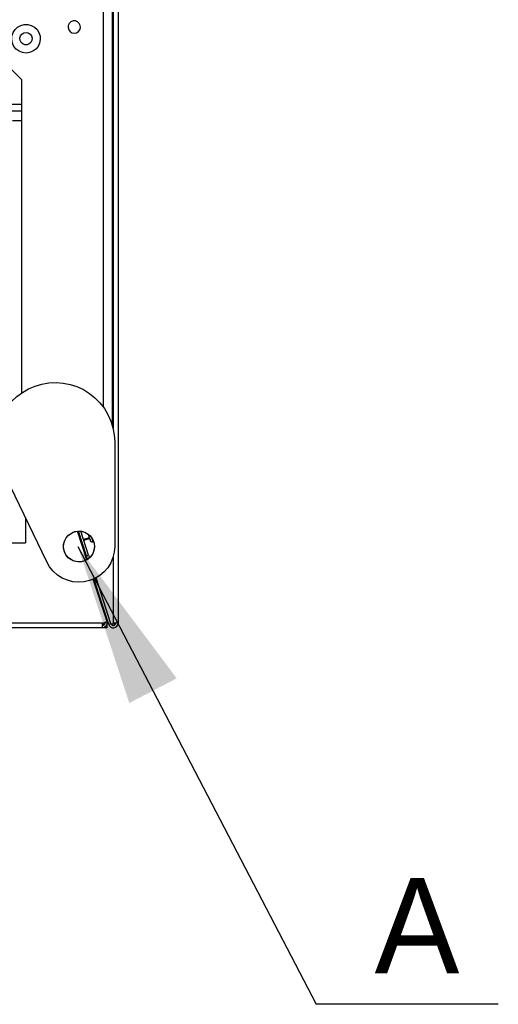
# Model space of a CAD drawing. Header units: millimetres. Extents: x 0 to 39025, y -31299 to 8400.
# Tile 209 of 256: x 15294 to 15495, y -12052 to -11638. Entities that reach past the tile are written whole.
import ezdxf

# ---------------------------------------------------------------- set-up
doc = ezdxf.new("R2010")
doc.units = ezdxf.units.MM
doc.layers.add('ANOTACIJE', color=7, linetype='Continuous')
doc.styles.add('SLDTEXTSTYLE1', font='Montserrat-Regular.ttf')
doc.styles.get("Standard").update_dxf_attribs({"font": 'Montserrat-Regular.ttf'})
doc.dimstyles.new('SLDDIMSTYLE3', dxfattribs={"dimtxt": 0.18, "dimasz": 3.414889, "dimexe": 0, "dimexo": 0.0625, "dimgap": 0, "dimtad": 0, "dimtih": 1, "dimtoh": 1, "dimdec": 0, "dimrnd": 1e-09, "dimzin": 0, "dimdsep": 46, "dimtxsty": 'Standard', "dimsah": 1, "dimcen": 0.09, "dimadec": 0, "dimazin": 0, "dimtfac": 3.414889, "dimtdec": 0, "dimtofl": 0, "dimtmove": 0, "dimatfit": 3, "dimfxl": 1, "dimfrac": 2, "dimtolj": 1, "dimtzin": 0, "dimarcsym": 0})

# ---------------------------------------------------------------- blocks, each defined once
blk = doc.blocks.new('Adapt 2 (spodaj)')
blk.add_circle((1133.61, 34.13), 6.47)
at = {"lineweight": 25}
for points in [[(1150, 712.98), (1150, 712.98), (1150, 1.98), (1150, 1.98)], [(1147.9, 676.3), (1147.9, 676.3), (1147.9, 83.87), (1147.9, 83.87)], [(1143.8, 651.28), (1143.8, 651.28), (1143.8, 92.72), (1143.8, 92.72)], [(1147.6, 651.28), (1147.6, 651.28), (1147.6, 84.99), (1147.6, 84.99)], [(1094.4, 245.28), (1094.4, 245.28), (1109.4, 230.28), (1109.4, 230.28)], [(1109.4, 230.28), (1109.4, 230.28), (1109.4, 212.98), (1109.4, 212.98)], [(1023.1, 219.88), (1023.1, 219.88), (1109.4, 219.88), (1109.4, 219.88)], [(1023.1, 217.08), (1023.1, 217.08), (1109.4, 217.08), (1109.4, 217.08)], [(1109.4, 212.98), (1109.4, 212.98), (1109.4, 98.57), (1109.4, 98.57)], [(1148.6, 77.99), (1148.6, 77.99), (1148.6, 34.12), (1148.6, 34.12)], [(1120.08, 27.62), (1120.08, 27.62), (1101.07, 67.16), (1101.07, 67.16)], [(1111.1, 46.3), (1111.1, 46.3), (1111.1, 35.66), (1111.1, 35.66)], [(1136.95, 28.55), (1136.95, 28.55), (1133.03, 40.59), (1133.03, 40.59)], [(1133.03, 40.59), (1133.03, 40.59), (1135, 34.56), (1135, 34.56)], [(1137.2, 28.71), (1137.2, 28.71), (1133.33, 40.61), (1133.33, 40.61)], [(1136.71, 30.24), (1136.71, 30.24), (1133.34, 40.61), (1133.34, 40.61)], [(1137.66, 30.55), (1137.66, 30.55), (1134.41, 40.57), (1134.41, 40.57)], [(1137.94, 37.81), (1137.94, 37.81), (1135.56, 37.03), (1135.56, 37.03)], [(1135.65, 36.76), (1135.65, 36.76), (1138.02, 37.54), (1138.02, 37.54)], [(1095.49, 35.66), (1095.49, 35.66), (1111.1, 35.66), (1111.1, 35.66)], [(1135, 34.56), (1135, 34.56), (1134.99, 34.56), (1134.99, 34.56)], [(1135.61, 32.66), (1135.61, 32.66), (1135, 34.56), (1135, 34.56)], [(1135.61, 32.66), (1135.61, 32.66), (1135.61, 32.66), (1135.61, 32.66)], [(1136.71, 30.24), (1136.71, 30.24), (1137.66, 30.55), (1137.66, 30.55)], [(1137.21, 28.71), (1137.21, 28.71), (1136.71, 30.24), (1136.71, 30.24)], [(1137.66, 30.55), (1137.66, 30.55), (1138.04, 29.38), (1138.04, 29.38)], [(1147.9, 29.59), (1147.9, 29.59), (1147.9, 1.98), (1147.9, 1.98)], [(1147.05, 1.67), (1147.05, 1.67), (1140.78, 20.95), (1140.78, 20.95)], [(1145.38, 2.6), (1145.38, 2.6), (1139.6, 20.37), (1139.6, 20.37)], [(1146.09, 1.34), (1146.09, 1.34), (1139.87, 20.49), (1139.87, 20.49)], [(1146.09, 1.36), (1146.09, 1.36), (1139.88, 20.5), (1139.88, 20.5)], [(1143.48, 1.98), (1143.48, 1.98), (1097.49, 1.98), (1097.49, 1.98)], [(1143.48, 1.98), (1143.48, 1.98), (1145.38, 2.6), (1145.38, 2.6)], [(1144.29, 1.4), (1144.29, 1.4), (1143.48, 1.4), (1143.48, 1.4)], [(1145.5, 0), (1145.5, 0), (1143.48, 0), (1143.48, 0)], [(1144.33, 2.25), (1144.33, 2.25), (1144.46, 1.84), (1144.46, 1.84)], [(1144.46, 2.1), (1144.46, 2.1), (1144.38, 2.1), (1144.38, 2.1)], [(1145.47, 3.26), (1145.47, 3.26), (1145.01, 3.72), (1145.01, 3.72)], [(1145.48, 3.23), (1145.48, 3.23), (1145.02, 3.69), (1145.02, 3.69)], [(1145.18, 3.2), (1145.18, 3.2), (1145.5, 2.88), (1145.5, 2.88)], [(1145.5, 2.88), (1145.5, 2.88), (1145.28, 2.88), (1145.28, 2.88)], [(1145.6, 2.86), (1145.6, 2.86), (1145.5, 2.86), (1145.5, 2.86)], [(1145.6, 2.86), (1145.6, 2.86), (1145.5, 2.86), (1145.5, 2.86)], [(1145.61, 2.83), (1145.61, 2.83), (1145.5, 2.83), (1145.5, 2.83)], [(1147.05, 1.67), (1147.05, 1.67), (1146.09, 1.36), (1146.09, 1.36)], [(1146.09, 1.34), (1146.09, 1.34), (1146.09, 1.36), (1146.09, 1.36)], [(1146.1, 1.34), (1146.1, 1.34), (1146.09, 1.34), (1146.09, 1.34)], [(1147.11, 1.51), (1147.11, 1.51), (1148, 1.64), (1148, 1.64)], [(1148, 1.62), (1148, 1.62), (1147.12, 1.49), (1147.12, 1.49)], [(1148, 1.98), (1148, 1.98), (1148, 1.64), (1148, 1.64)], [(1148, 1.62), (1148, 1.62), (1148, 1.64), (1148, 1.64)], [(1143.48, -0.02), (1143.48, -0.02), (1097.49, -0.02), (1097.49, -0.02)]]:
    blk.add_open_spline(points, degree=3, dxfattribs=at)
for points, knots in [([(1111.35, 241.38), (1111.35, 241.38), (1112.84, 241.56), (1112.84, 241.56), (1112.84, 241.56), (1114.24, 242.12), (1114.24, 242.12), (1114.24, 242.12), (1115.46, 243), (1115.46, 243), (1115.46, 243), (1116.42, 244.16), (1116.42, 244.16), (1116.42, 244.16), (1117.05, 245.52), (1117.05, 245.52), (1117.05, 245.52), (1117.34, 247), (1117.34, 247), (1117.34, 247), (1117.24, 248.5), (1117.24, 248.5), (1117.24, 248.5), (1116.78, 249.93), (1116.78, 249.93), (1116.78, 249.93), (1115.97, 251.2), (1115.97, 251.2), (1115.97, 251.2), (1114.87, 252.23), (1114.87, 252.23), (1114.87, 252.23), (1113.56, 252.96), (1113.56, 252.96), (1113.56, 252.96), (1112.1, 253.33), (1112.1, 253.33), (1112.1, 253.33), (1110.59, 253.33), (1110.59, 253.33), (1110.59, 253.33), (1109.14, 252.96), (1109.14, 252.96), (1109.14, 252.96), (1107.82, 252.23), (1107.82, 252.23), (1107.82, 252.23), (1106.72, 251.2), (1106.72, 251.2), (1106.72, 251.2), (1105.92, 249.93), (1105.92, 249.93), (1105.92, 249.93), (1105.45, 248.5), (1105.45, 248.5), (1105.45, 248.5), (1105.36, 247), (1105.36, 247), (1105.36, 247), (1105.64, 245.52), (1105.64, 245.52), (1105.64, 245.52), (1106.28, 244.16), (1106.28, 244.16), (1106.28, 244.16), (1107.24, 243), (1107.24, 243), (1107.24, 243), (1108.46, 242.12), (1108.46, 242.12), (1108.46, 242.12), (1109.86, 241.56), (1109.86, 241.56), (1109.86, 241.56), (1111.35, 241.38), (1111.35, 241.38)], [0, 0, 0, 0, 1, 1, 1, 2, 2, 2, 3, 3, 3, 4, 4, 4, 5, 5, 5, 6, 6, 6, 7, 7, 7, 8, 8, 8, 9, 9, 9, 10, 10, 10, 11, 11, 11, 12, 12, 12, 13, 13, 13, 14, 14, 14, 15, 15, 15, 16, 16, 16, 17, 17, 17, 18, 18, 18, 19, 19, 19, 20, 20, 20, 21, 21, 21, 22, 22, 22, 23, 23, 23, 24, 24, 24, 25, 25, 25, 25]), ([(1131.6, 249.68), (1131.6, 249.68), (1130.66, 249.85), (1130.66, 249.85), (1130.66, 249.85), (1129.85, 250.36), (1129.85, 250.36), (1129.85, 250.36), (1129.27, 251.12), (1129.27, 251.12), (1129.27, 251.12), (1129.01, 252.04), (1129.01, 252.04), (1129.01, 252.04), (1129.1, 252.99), (1129.1, 252.99), (1129.1, 252.99), (1129.52, 253.84), (1129.52, 253.84), (1129.52, 253.84), (1130.23, 254.49), (1130.23, 254.49), (1130.23, 254.49), (1131.12, 254.83), (1131.12, 254.83), (1131.12, 254.83), (1132.08, 254.83), (1132.08, 254.83), (1132.08, 254.83), (1132.97, 254.49), (1132.97, 254.49), (1132.97, 254.49), (1133.67, 253.84), (1133.67, 253.84), (1133.67, 253.84), (1134.1, 252.99), (1134.1, 252.99), (1134.1, 252.99), (1134.19, 252.04), (1134.19, 252.04), (1134.19, 252.04), (1133.93, 251.12), (1133.93, 251.12), (1133.93, 251.12), (1133.35, 250.36), (1133.35, 250.36), (1133.35, 250.36), (1132.54, 249.85), (1132.54, 249.85), (1132.54, 249.85), (1131.6, 249.68), (1131.6, 249.68)], [0, 0, 0, 0, 1, 1, 1, 2, 2, 2, 3, 3, 3, 4, 4, 4, 5, 5, 5, 6, 6, 6, 7, 7, 7, 8, 8, 8, 9, 9, 9, 10, 10, 10, 11, 11, 11, 12, 12, 12, 13, 13, 13, 14, 14, 14, 15, 15, 15, 16, 16, 16, 17, 17, 17, 17]), ([(1111.35, 249.98), (1111.35, 249.98), (1110.41, 249.8), (1110.41, 249.8), (1110.41, 249.8), (1109.6, 249.3), (1109.6, 249.3), (1109.6, 249.3), (1109.02, 248.53), (1109.02, 248.53), (1109.02, 248.53), (1108.76, 247.62), (1108.76, 247.62), (1108.76, 247.62), (1108.85, 246.67), (1108.85, 246.67), (1108.85, 246.67), (1109.27, 245.81), (1109.27, 245.81), (1109.27, 245.81), (1109.98, 245.17), (1109.98, 245.17), (1109.98, 245.17), (1110.87, 244.82), (1110.87, 244.82), (1110.87, 244.82), (1111.83, 244.82), (1111.83, 244.82), (1111.83, 244.82), (1112.72, 245.17), (1112.72, 245.17), (1112.72, 245.17), (1113.42, 245.81), (1113.42, 245.81), (1113.42, 245.81), (1113.85, 246.67), (1113.85, 246.67), (1113.85, 246.67), (1113.94, 247.62), (1113.94, 247.62), (1113.94, 247.62), (1113.67, 248.53), (1113.67, 248.53), (1113.67, 248.53), (1113.1, 249.3), (1113.1, 249.3), (1113.1, 249.3), (1112.29, 249.8), (1112.29, 249.8), (1112.29, 249.8), (1111.35, 249.98), (1111.35, 249.98)], [0, 0, 0, 0, 1, 1, 1, 2, 2, 2, 3, 3, 3, 4, 4, 4, 5, 5, 5, 6, 6, 6, 7, 7, 7, 8, 8, 8, 9, 9, 9, 10, 10, 10, 11, 11, 11, 12, 12, 12, 13, 13, 13, 14, 14, 14, 15, 15, 15, 16, 16, 16, 17, 17, 17, 17]), ([(1105.6, 212.98), (1105.6, 212.98), (1105.67, 212.98), (1105.67, 212.98), (1105.67, 212.98), (1105.89, 212.98), (1105.89, 212.98), (1105.89, 212.98), (1106.24, 212.98), (1106.24, 212.98), (1106.24, 212.98), (1106.71, 212.98), (1106.71, 212.98), (1106.71, 212.98), (1107.29, 212.98), (1107.29, 212.98), (1107.29, 212.98), (1107.95, 212.98), (1107.95, 212.98), (1107.95, 212.98), (1108.66, 212.98), (1108.66, 212.98), (1108.66, 212.98), (1109.4, 212.98), (1109.4, 212.98)], [0, 0, 0, 0, 1, 1, 1, 2, 2, 2, 3, 3, 3, 4, 4, 4, 5, 5, 5, 6, 6, 6, 7, 7, 7, 8, 8, 8, 8]), ([(1147.6, 194.57), (1147.6, 194.57), (1147.73, 194.57), (1147.73, 194.57), (1147.73, 194.57), (1147.86, 194.57), (1147.86, 194.57), (1147.86, 194.57), (1147.9, 194.57), (1147.9, 194.57)], [0, 0, 0, 0, 1, 1, 1, 2, 2, 2, 3, 3, 3, 3]), ([(1147.9, 114.57), (1147.9, 114.57), (1147.86, 114.57), (1147.86, 114.57), (1147.86, 114.57), (1147.73, 114.57), (1147.73, 114.57), (1147.73, 114.57), (1147.6, 114.57), (1147.6, 114.57)], [0, 0, 0, 0, 1, 1, 1, 2, 2, 2, 3, 3, 3, 3]), ([(1101.07, 67.16), (1101.07, 67.16), (1099.93, 69.93), (1099.93, 69.93), (1099.93, 69.93), (1099.14, 72.81), (1099.14, 72.81), (1099.14, 72.81), (1098.7, 75.77), (1098.7, 75.77), (1098.7, 75.77), (1098.61, 78.75), (1098.61, 78.75), (1098.61, 78.75), (1098.88, 81.73), (1098.88, 81.73), (1098.88, 81.73), (1099.5, 84.66), (1099.5, 84.66), (1099.5, 84.66), (1100.47, 87.49), (1100.47, 87.49), (1100.47, 87.49), (1101.77, 90.18), (1101.77, 90.18), (1101.77, 90.18), (1103.38, 92.7), (1103.38, 92.7), (1103.38, 92.7), (1105.28, 95.01), (1105.28, 95.01), (1105.28, 95.01), (1107.44, 97.07), (1107.44, 97.07), (1107.44, 97.07), (1109.83, 98.86), (1109.83, 98.86), (1109.83, 98.86), (1112.42, 100.35), (1112.42, 100.35), (1112.42, 100.35), (1115.17, 101.53), (1115.17, 101.53), (1115.17, 101.53), (1118.04, 102.37), (1118.04, 102.37), (1118.04, 102.37), (1120.99, 102.86), (1120.99, 102.86), (1120.99, 102.86), (1123.98, 102.99), (1123.98, 102.99), (1123.98, 102.99), (1126.96, 102.77), (1126.96, 102.77), (1126.96, 102.77), (1129.9, 102.19), (1129.9, 102.19), (1129.9, 102.19), (1132.74, 101.26), (1132.74, 101.26), (1132.74, 101.26), (1135.45, 100.01), (1135.45, 100.01), (1135.45, 100.01), (1137.99, 98.43), (1137.99, 98.43), (1137.99, 98.43), (1140.33, 96.57), (1140.33, 96.57), (1140.33, 96.57), (1142.43, 94.44), (1142.43, 94.44), (1142.43, 94.44), (1144.26, 92.07), (1144.26, 92.07), (1144.26, 92.07), (1145.79, 89.51), (1145.79, 89.51), (1145.79, 89.51), (1147, 86.78), (1147, 86.78), (1147, 86.78), (1147.89, 83.92), (1147.89, 83.92), (1147.89, 83.92), (1148.42, 80.98), (1148.42, 80.98), (1148.42, 80.98), (1148.6, 77.99), (1148.6, 77.99)], [0, 0, 0, 0, 1, 1, 1, 2, 2, 2, 3, 3, 3, 4, 4, 4, 5, 5, 5, 6, 6, 6, 7, 7, 7, 8, 8, 8, 9, 9, 9, 10, 10, 10, 11, 11, 11, 12, 12, 12, 13, 13, 13, 14, 14, 14, 15, 15, 15, 16, 16, 16, 17, 17, 17, 18, 18, 18, 19, 19, 19, 20, 20, 20, 21, 21, 21, 22, 22, 22, 23, 23, 23, 24, 24, 24, 25, 25, 25, 26, 26, 26, 27, 27, 27, 28, 28, 28, 29, 29, 29, 30, 30, 30, 30]), ([(1139.94, 35.56), (1139.94, 35.56), (1139.43, 36.99), (1139.43, 36.99), (1139.43, 36.99), (1138.61, 38.25), (1138.61, 38.25), (1138.61, 38.25), (1137.53, 39.3), (1137.53, 39.3), (1137.53, 39.3), (1136.22, 40.06), (1136.22, 40.06), (1136.22, 40.06), (1134.78, 40.51), (1134.78, 40.51), (1134.78, 40.51), (1133.27, 40.61), (1133.27, 40.61), (1133.27, 40.61), (1131.79, 40.36), (1131.79, 40.36), (1131.79, 40.36), (1130.4, 39.78), (1130.4, 39.78), (1130.4, 39.78), (1129.18, 38.88), (1129.18, 38.88), (1129.18, 38.88), (1128.2, 37.74), (1128.2, 37.74), (1128.2, 37.74), (1127.51, 36.39), (1127.51, 36.39), (1127.51, 36.39), (1127.15, 34.93), (1127.15, 34.93), (1127.15, 34.93), (1127.14, 33.42), (1127.14, 33.42), (1127.14, 33.42), (1127.47, 31.95), (1127.47, 31.95), (1127.47, 31.95), (1128.14, 30.59), (1128.14, 30.59), (1128.14, 30.59), (1129.1, 29.43), (1129.1, 29.43), (1129.1, 29.43), (1130.3, 28.52), (1130.3, 28.52), (1130.3, 28.52), (1131.68, 27.91), (1131.68, 27.91), (1131.68, 27.91), (1133.17, 27.63), (1133.17, 27.63), (1133.17, 27.63), (1134.67, 27.71), (1134.67, 27.71), (1134.67, 27.71), (1136.12, 28.13), (1136.12, 28.13), (1136.12, 28.13), (1137.43, 28.87), (1137.43, 28.87), (1137.43, 28.87), (1138.54, 29.9), (1138.54, 29.9), (1138.54, 29.9), (1139.38, 31.15), (1139.38, 31.15), (1139.38, 31.15), (1139.91, 32.56), (1139.91, 32.56), (1139.91, 32.56), (1140.1, 34.06), (1140.1, 34.06), (1140.1, 34.06), (1139.94, 35.56), (1139.94, 35.56)], [0, 0, 0, 0, 1, 1, 1, 2, 2, 2, 3, 3, 3, 4, 4, 4, 5, 5, 5, 6, 6, 6, 7, 7, 7, 8, 8, 8, 9, 9, 9, 10, 10, 10, 11, 11, 11, 12, 12, 12, 13, 13, 13, 14, 14, 14, 15, 15, 15, 16, 16, 16, 17, 17, 17, 18, 18, 18, 19, 19, 19, 20, 20, 20, 21, 21, 21, 22, 22, 22, 23, 23, 23, 24, 24, 24, 25, 25, 25, 26, 26, 26, 27, 27, 27, 27]), ([(1137.42, 39.37), (1137.42, 39.37), (1137.47, 39.25), (1137.47, 39.25), (1137.47, 39.25), (1137.81, 38.18), (1137.81, 38.18), (1137.81, 38.18), (1138.08, 37.37), (1138.08, 37.37), (1138.08, 37.37), (1138.24, 36.86), (1138.24, 36.86), (1138.24, 36.86), (1138.3, 36.68), (1138.3, 36.68)], [0, 0, 0, 0, 1, 1, 1, 2, 2, 2, 3, 3, 3, 4, 4, 4, 5, 5, 5, 5]), ([(1138.82, 37.99), (1138.82, 37.99), (1138.99, 37.45), (1138.99, 37.45), (1138.99, 37.45), (1139.24, 36.68), (1139.24, 36.68), (1139.24, 36.68), (1139.39, 36.23), (1139.39, 36.23), (1139.39, 36.23), (1139.43, 36.11), (1139.43, 36.11)], [0, 0, 0, 0, 1, 1, 1, 2, 2, 2, 3, 3, 3, 4, 4, 4, 4]), ([(1148.6, 34.12), (1148.6, 34.12), (1148.41, 31.75), (1148.41, 31.75), (1148.41, 31.75), (1147.85, 29.44), (1147.85, 29.44), (1147.85, 29.44), (1146.93, 27.26), (1146.93, 27.26), (1146.93, 27.26), (1145.69, 25.23), (1145.69, 25.23), (1145.69, 25.23), (1144.13, 23.44), (1144.13, 23.44), (1144.13, 23.44), (1142.32, 21.91), (1142.32, 21.91), (1142.32, 21.91), (1140.28, 20.69), (1140.28, 20.69), (1140.28, 20.69), (1138.08, 19.8), (1138.08, 19.8), (1138.08, 19.8), (1135.77, 19.28), (1135.77, 19.28), (1135.77, 19.28), (1133.39, 19.12), (1133.39, 19.12), (1133.39, 19.12), (1131.03, 19.34), (1131.03, 19.34), (1131.03, 19.34), (1128.73, 19.93), (1128.73, 19.93), (1128.73, 19.93), (1126.55, 20.87), (1126.55, 20.87), (1126.55, 20.87), (1124.55, 22.15), (1124.55, 22.15), (1124.55, 22.15), (1122.78, 23.73), (1122.78, 23.73), (1122.78, 23.73), (1121.27, 25.57), (1121.27, 25.57), (1121.27, 25.57), (1120.08, 27.62), (1120.08, 27.62)], [0, 0, 0, 0, 1, 1, 1, 2, 2, 2, 3, 3, 3, 4, 4, 4, 5, 5, 5, 6, 6, 6, 7, 7, 7, 8, 8, 8, 9, 9, 9, 10, 10, 10, 11, 11, 11, 12, 12, 12, 13, 13, 13, 14, 14, 14, 15, 15, 15, 16, 16, 16, 17, 17, 17, 17]), ([(1138.3, 36.68), (1138.3, 36.68), (1138.37, 36.52), (1138.37, 36.52), (1138.37, 36.52), (1138.47, 36.38), (1138.47, 36.38), (1138.47, 36.38), (1138.6, 36.25), (1138.6, 36.25), (1138.6, 36.25), (1138.75, 36.16), (1138.75, 36.16), (1138.75, 36.16), (1138.91, 36.1), (1138.91, 36.1), (1138.91, 36.1), (1139.08, 36.06), (1139.08, 36.06), (1139.08, 36.06), (1139.26, 36.07), (1139.26, 36.07), (1139.26, 36.07), (1139.43, 36.11), (1139.43, 36.11)], [0, 0, 0, 0, 1, 1, 1, 2, 2, 2, 3, 3, 3, 4, 4, 4, 5, 5, 5, 6, 6, 6, 7, 7, 7, 8, 8, 8, 8]), ([(1139.43, 36.11), (1139.43, 36.11), (1139.59, 36.18), (1139.59, 36.18), (1139.59, 36.18), (1139.73, 36.27), (1139.73, 36.27)], [0, 0, 0, 0, 1, 1, 1, 2, 2, 2, 2]), ([(1145.38, 2.6), (1145.38, 2.6), (1145.47, 2.13), (1145.47, 2.13), (1145.47, 2.13), (1145.45, 1.67), (1145.45, 1.67), (1145.45, 1.67), (1145.32, 1.21), (1145.32, 1.21), (1145.32, 1.21), (1145.09, 0.8), (1145.09, 0.8), (1145.09, 0.8), (1144.78, 0.46), (1144.78, 0.46), (1144.78, 0.46), (1144.38, 0.19), (1144.38, 0.19), (1144.38, 0.19), (1143.94, 0.03), (1143.94, 0.03), (1143.94, 0.03), (1143.48, -0.02), (1143.48, -0.02)], [0, 0, 0, 0, 1, 1, 1, 2, 2, 2, 3, 3, 3, 4, 4, 4, 5, 5, 5, 6, 6, 6, 7, 7, 7, 8, 8, 8, 8]), ([(1144.43, 2.29), (1144.43, 2.29), (1144.47, 2.06), (1144.47, 2.06), (1144.47, 2.06), (1144.46, 1.82), (1144.46, 1.82), (1144.46, 1.82), (1144.4, 1.59), (1144.4, 1.59), (1144.4, 1.59), (1144.29, 1.39), (1144.29, 1.39), (1144.29, 1.39), (1144.13, 1.22), (1144.13, 1.22), (1144.13, 1.22), (1143.93, 1.09), (1143.93, 1.09), (1143.93, 1.09), (1143.71, 1.01), (1143.71, 1.01), (1143.71, 1.01), (1143.48, 0.98), (1143.48, 0.98)], [0, 0, 0, 0, 1, 1, 1, 2, 2, 2, 3, 3, 3, 4, 4, 4, 5, 5, 5, 6, 6, 6, 7, 7, 7, 8, 8, 8, 8]), ([(1143.48, -0.02), (1143.48, -0.02), (1143.48, 0.01), (1143.48, 0.01), (1143.48, 0.01), (1143.48, 0.13), (1143.48, 0.13), (1143.48, 0.13), (1143.48, 0.31), (1143.48, 0.31), (1143.48, 0.31), (1143.48, 0.56), (1143.48, 0.56), (1143.48, 0.56), (1143.48, 0.86), (1143.48, 0.86), (1143.48, 0.86), (1143.48, 1.21), (1143.48, 1.21), (1143.48, 1.21), (1143.48, 1.59), (1143.48, 1.59), (1143.48, 1.59), (1143.48, 1.98), (1143.48, 1.98)], [0, 0, 0, 0, 1, 1, 1, 2, 2, 2, 3, 3, 3, 4, 4, 4, 5, 5, 5, 6, 6, 6, 7, 7, 7, 8, 8, 8, 8]), ([(1145.5, 2.1), (1145.5, 2.1), (1145.5, 2.11), (1145.5, 2.11), (1145.5, 2.11), (1145.5, 2.16), (1145.5, 2.16), (1145.5, 2.16), (1145.5, 2.23), (1145.5, 2.23), (1145.5, 2.23), (1145.5, 2.33), (1145.5, 2.33), (1145.5, 2.33), (1145.5, 2.44), (1145.5, 2.44), (1145.5, 2.44), (1145.5, 2.58), (1145.5, 2.58), (1145.5, 2.58), (1145.5, 2.73), (1145.5, 2.73), (1145.5, 2.73), (1145.5, 2.88), (1145.5, 2.88)], [0, 0, 0, 0, 1, 1, 1, 2, 2, 2, 3, 3, 3, 4, 4, 4, 5, 5, 5, 6, 6, 6, 7, 7, 7, 8, 8, 8, 8]), ([(1145.5, 0), (1145.5, 0), (1145.5, 0.08), (1145.5, 0.08), (1145.5, 0.08), (1145.5, 0.31), (1145.5, 0.31), (1145.5, 0.31), (1145.5, 0.65), (1145.5, 0.65), (1145.5, 0.65), (1145.5, 1.05), (1145.5, 1.05), (1145.5, 1.05), (1145.5, 1.45), (1145.5, 1.45), (1145.5, 1.45), (1145.5, 1.79), (1145.5, 1.79), (1145.5, 1.79), (1145.5, 2.02), (1145.5, 2.02), (1145.5, 2.02), (1145.5, 2.1), (1145.5, 2.1)], [0, 0, 0, 0, 1, 1, 1, 2, 2, 2, 3, 3, 3, 4, 4, 4, 5, 5, 5, 6, 6, 6, 7, 7, 7, 8, 8, 8, 8]), ([(1146.09, 1.36), (1146.09, 1.36), (1146.43, 0.74), (1146.43, 0.74), (1146.43, 0.74), (1146.95, 0.27), (1146.95, 0.27), (1146.95, 0.27), (1147.61, 0.01), (1147.61, 0.01), (1147.61, 0.01), (1148.31, 0), (1148.31, 0), (1148.31, 0), (1148.98, 0.23), (1148.98, 0.23), (1148.98, 0.23), (1149.52, 0.68), (1149.52, 0.68), (1149.52, 0.68), (1149.87, 1.28), (1149.87, 1.28), (1149.87, 1.28), (1150, 1.98), (1150, 1.98)], [0, 0, 0, 0, 1, 1, 1, 2, 2, 2, 3, 3, 3, 4, 4, 4, 5, 5, 5, 6, 6, 6, 7, 7, 7, 8, 8, 8, 8]), ([(1147.05, 1.67), (1147.05, 1.67), (1147.21, 1.36), (1147.21, 1.36), (1147.21, 1.36), (1147.48, 1.13), (1147.48, 1.13), (1147.48, 1.13), (1147.8, 0.99), (1147.8, 0.99), (1147.8, 0.99), (1148.16, 0.99), (1148.16, 0.99), (1148.16, 0.99), (1148.49, 1.1), (1148.49, 1.1), (1148.49, 1.1), (1148.76, 1.33), (1148.76, 1.33), (1148.76, 1.33), (1148.94, 1.63), (1148.94, 1.63), (1148.94, 1.63), (1149, 1.98), (1149, 1.98)], [0, 0, 0, 0, 1, 1, 1, 2, 2, 2, 3, 3, 3, 4, 4, 4, 5, 5, 5, 6, 6, 6, 7, 7, 7, 8, 8, 8, 8]), ([(1150, 1.98), (1150, 1.98), (1149.92, 1.98), (1149.92, 1.98), (1149.92, 1.98), (1149.69, 1.98), (1149.69, 1.98), (1149.69, 1.98), (1149.35, 1.98), (1149.35, 1.98), (1149.35, 1.98), (1148.95, 1.98), (1148.95, 1.98), (1148.95, 1.98), (1148.55, 1.98), (1148.55, 1.98), (1148.55, 1.98), (1148.2, 1.98), (1148.2, 1.98), (1148.2, 1.98), (1147.98, 1.98), (1147.98, 1.98), (1147.98, 1.98), (1147.9, 1.98), (1147.9, 1.98)], [0, 0, 0, 0, 1, 1, 1, 2, 2, 2, 3, 3, 3, 4, 4, 4, 5, 5, 5, 6, 6, 6, 7, 7, 7, 8, 8, 8, 8]), ([(1148, 1.64), (1148, 1.64), (1148.38, 1.72), (1148.38, 1.72), (1148.38, 1.72), (1148.71, 1.8), (1148.71, 1.8), (1148.71, 1.8), (1148.92, 1.89), (1148.92, 1.89), (1148.92, 1.89), (1149, 1.98), (1149, 1.98)], [0, 0, 0, 0, 1, 1, 1, 2, 2, 2, 3, 3, 3, 4, 4, 4, 4]), ([(1148, 1.62), (1148, 1.62), (1148.77, 1.7), (1148.77, 1.7), (1148.77, 1.7), (1148.95, 1.73), (1148.95, 1.73)], [0, 0, 0, 0, 1, 1, 1, 2, 2, 2, 2])]:
    blk.add_open_spline(points, degree=3, knots=knots, dxfattribs=at)

msp = doc.modelspace()

# ---------------------------------------------------------------- linework, layer by layer
at = {"layer": 'ANOTACIJE', "color": 0}
msp.add_line((15494.67, -12051.72), (15418.17, -12051.72), dxfattribs=at)

# ---------------------------------------------------------------- block references
at = {"color": 1}
msp.add_blockref('Adapt 2 (spodaj)', (14184.86, -11893.57), dxfattribs=at)

# ---------------------------------------------------------------- texts
at = {"layer": 'ANOTACIJE', "color": 0, "insert": (15442.66, -12038.74), "char_height": 40, "attachment_point": 7, "style": 'SLDTEXTSTYLE1'}
msp.add_mtext('A', dxfattribs=at)

# ---------------------------------------------------------------- leaders
at = {"layer": 'ANOTACIJE', "color": 7}
msp.add_leader([(15318.02, -11859.43), (15418.17, -12051.72)], dimstyle='SLDDIMSTYLE3', override={"dimscale": 20}, dxfattribs=at)

doc.saveas('drawing.dxf')
